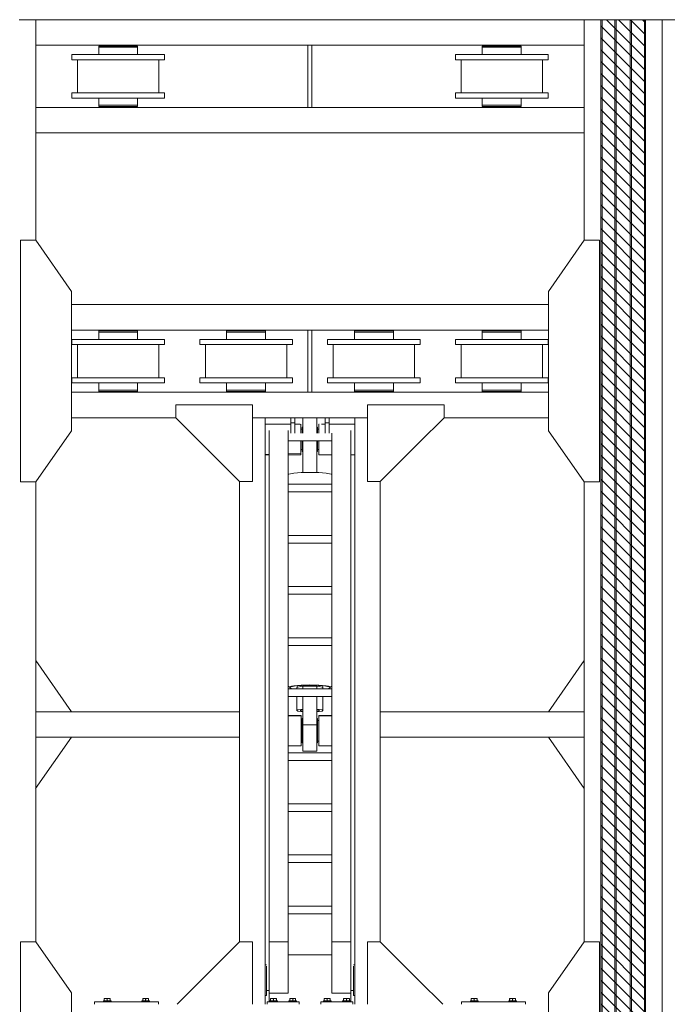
# Model space of a CAD drawing. Header units: millimetres. Extents: x 11264 to 19674, y -752784 to -746844.
# Tile 14 of 56: x 13422 to 13812, y -748129 to -747536. Entities that reach past the tile are written whole.
import ezdxf

# ---------------------------------------------------------------- set-up
doc = ezdxf.new("R2010")
doc.units = ezdxf.units.MM
doc.header["$MEASUREMENT"] = 0
doc.linetypes.add('DGN Style 1', pattern=[238.072395, 0.396127, -237.676268])
doc.linetypes.add('DGN Style 6', pattern=[753.433768, 0.396127, -158.450845, 277.288979, -158.450845, 0.396127, -158.450845])
for name, color, linetype, lineweight in [('Main Cradle', 7, 'Continuous', 0), ('Main Cradle Blocks', 7, 'Continuous', 0), ('Main Cradle Hydraulic Arm Support', 7, 'Continuous', 0)]:
    doc.layers.add(name, color=color, linetype=linetype, lineweight=lineweight)

# ---------------------------------------------------------------- blocks, each defined once
blk = doc.blocks.new('*U96')
at = {"layer": 'Main Cradle', "color": 7, "linetype": 'Continuous', "lineweight": 0}
for p, q in [((-74.9, 1122.6), (-174.9, 1122.6)), ((59.1, 1122.6), (-58.9, 1122.6)), ((175.1, 1122.6), (75.1, 1122.6)), ((-932.6, -28), (-1072.5, 172)), ((932.6, -28), (1072.6, 172)), ((-1072.6, -328), (-932.6, -128)), ((1072.6, -328), (932.6, -128))]:
    blk.add_line(p, q, dxfattribs=at)
at = {"layer": 'Main Cradle Hydraulic Arm Support', "color": 7, "linetype": 'Continuous', "lineweight": 0, "ltscale": 0.154083}
for p, q in [((525.1, 1172.6), (427.5, 1172.6)), ((427.5, -1081), (519.1, -1172.6))]:
    blk.add_line(p, q, dxfattribs=at)
at = {"layer": 'Main Cradle Hydraulic Arm Support', "color": 7, "linetype": 'Continuous', "lineweight": 0}
for p, q in [((-174.9, -1172.6), (-174.9, 1122.6)), ((-74.9, 1102.6), (-74.9, 1122.6)), ((-58.9, 1122.6), (-74.9, 1122.6)), ((-58.9, 1122.6), (-58.9, 1102.6)), ((59.1, 1122.6), (59.1, 1102.6)), ((59.1, 1122.6), (75.1, 1122.6)), ((75.1, 1102.6), (75.1, 1122.6)), ((175.1, -1172.6), (175.1, 1122.6)), ((-74.9, 1097.6), (-174.9, 1097.6)), ((-74.9, 1061.9), (-74.9, 1102.6)), ((-74.9, 1102.6), (-58.9, 1102.6)), ((-58.9, 1102.6), (-58.9, 1061.9)), ((-37.7, 1097.6), (-58.9, 1097.6)), ((-35, 1097.6), (-35.5, 1097.6)), ((-35, 1097.6), (-35, 1093.1)), ((-27.5, 1085), (-30, 1085)), ((30, 1085), (27.5, 1085)), ((35, 1093.1), (35, 1097.6)), ((35, 1097.6), (35.9, 1097.6)), ((45.8, 1097.6), (59.1, 1097.6)), ((75.1, 1102.6), (59.1, 1102.6)), ((59.1, 1102.6), (59.1, 1061.9)), ((75.1, 1061.9), (75.1, 1102.6)), ((75.1, 1097.6), (175.1, 1097.6)), ((-160, -927.7), (-160, 1072.6)), ((-85, -927.7), (-85, 1072.6)), ((-30, 1077.6), (-35, 1077.6)), ((-35, 1077.6), (-30, 1077.6)), ((35, 1077.6), (30, 1077.6)), ((30, 1077.6), (35, 1077.6)), ((30, 1077.6), (35, 1077.6)), ((85.1, 1031.9), (85.1, 1061.9)), ((160.1, -927.7), (160.1, 1072.6)), ((85.1, 1031.9), (-85, 1031.9)), ((85.1, 1031.9), (85.1, -927.7)), ((-160, 979), (-174.9, 978.6)), ((-174.9, 977.6), (-160, 977.6)), ((-160, 982.2), (-160, 982.2)), ((-35, 997.7), (-30, 997.7)), ((-30, 997.7), (-35, 997.7)), ((-30, 997.7), (-35, 997.7)), ((-35, 997.7), (-30, 997.7)), ((-35, 997.6), (-30, 997.6)), ((-27.5, 990.3), (-30, 990.3)), ((30, 990.3), (27.5, 990.3)), ((30, 997.7), (35, 997.7)), ((35, 997.7), (30, 997.7)), ((30, 997.7), (35, 997.7)), ((30, 997.6), (35, 997.6)), ((85.1, 977.6), (37.6, 977.6)), ((160.1, 982.2), (160.1, 982.2)), ((175.1, 977.6), (160.1, 977.6)), ((27.5, 908.6), (-27.5, 908.6)), ((83.2, 901.9), (85.1, 900.7)), ((-274.9, 872.6), (-274.9, -28)), ((85.1, 861.9), (-85, 861.9)), ((275.1, 872.6), (275.1, -28)), ((-85, 831.9), (85.1, 831.9)), ((-85, 661.9), (85.1, 661.9)), ((85.1, 631.9), (-85, 631.9)), ((-85, 461.9), (85.1, 461.9)), ((85.1, 431.9), (-85, 431.9)), ((-85, 261.9), (85.1, 261.9)), ((85.1, 231.9), (-85, 231.9)), ((-85, 61.9), (85.1, 61.9)), ((-51, 66.4), (-51, 61.9)), ((-50, 73.8), (-50, 67)), ((-27.5, 72.6), (-27.5, 61.9)), ((-27.5, 72.6), (27.5, 72.6)), ((27.5, 61.9), (27.5, 72.6)), ((50, 67), (50, 73.8)), ((51, 61.9), (51, 66.4)), ((80, 66.4), (80, 66.4)), ((85.1, 31.9), (-85, 31.9)), ((-51, 31.9), (-51, -23)), ((-27.5, 31.9), (-27.5, -78.9)), ((27.5, -78.9), (27.5, 31.9)), ((51, -23), (51, 31.9)), ((-1072.6, -28), (-274.9, -28)), ((-274.9, -28), (-274.9, -128)), ((427.5, -28), (275.1, -28)), ((275.1, -28), (275.1, -128)), ((1072.6, -28), (427.5, -28)), ((-85, -42.8), (-34.9, -42.9)), ((-34.9, -44.4), (-35, -44.4)), ((-34.9, -42.9), (-34.9, -44.4)), ((-30, -54.7), (-27.5, -54.7)), ((27.5, -54.7), (30, -54.7)), ((30, -62.4), (35, -62.4)), ((35, -42.9), (85.1, -42.9)), ((27.5, -78.9), (-27.5, -78.9)), ((27.5, -109.6), (27.5, -78.9)), ((-1072.6, -128), (-274.9, -128)), ((-274.9, -128), (-274.9, -928.6)), ((-274.9, -128), (-274.9, -128)), ((-30, -142.4), (-34.9, -142.4)), ((-27.5, -150), (-30, -150)), ((30, -150), (27.5, -150)), ((35, -142.4), (30, -142.4)), ((427.5, -128), (275.1, -128)), ((275.1, -128), (275.1, -928.6)), ((275.1, -128), (275.1, -128)), ((1072.6, -128), (427.5, -128)), ((-85, -188.1), (85.1, -188.1)), ((85.1, -218.1), (-85, -218.1)), ((-85, -388.1), (85.1, -388.1)), ((85.1, -418.1), (-85, -418.1)), ((-85, -588.1), (85.1, -588.1)), ((85.1, -618.1), (-85, -618.1)), ((-85, -788.1), (85.1, -788.1)), ((85.1, -818.1), (-85, -818.1)), ((-160, -874.9), (-160, -874.9)), ((160.1, -874.9), (160.1, -874.9)), ((-160, -1128.8), (-160, -927.7)), ((-160, -927.7), (-85, -927.7)), ((-85, -1128.8), (-85, -927.7)), ((85.1, -927.7), (85.1, -1128.8)), ((160.1, -927.7), (85.1, -927.7)), ((160.1, -927.7), (160.1, -1128.8)), ((-85, -978.8), (85.1, -978.8)), ((-174.9, -1018.8), (-170.7, -1018.8)), ((-170.7, -1018.8), (-169.7, -1018.8)), ((-169.7, -1018.8), (-169.6, -1018.8)), ((169.7, -1018.8), (169.8, -1018.8)), ((169.8, -1018.8), (170.8, -1018.8)), ((170.8, -1018.8), (175.1, -1018.8)), ((160.1, -1040.5), (160.1, -1078.8)), ((160.1, -1106.4), (160.1, -1106.4)), ((-170.1, -1138.8), (-174.9, -1138.8)), ((-160, -1118.6), (-169.6, -1118.6)), ((-160, -1118.6), (-169.6, -1118.6)), ((-169.6, -1118.8), (-160, -1118.8)), ((-160, -1128.8), (-85, -1128.8)), ((85.1, -1128.8), (160.1, -1128.8)), ((169.7, -1118.7), (160.1, -1118.7)), ((160.1, -1118.8), (169.7, -1118.8)), ((175.1, -1138.8), (170.2, -1138.8))]:
    blk.add_line(p, q, dxfattribs=at)
at = {"layer": 'Main Cradle Hydraulic Arm Support', "color": 7, "linetype": 'Continuous', "lineweight": 0, "ltscale": 0.154083, "flags": 128}
for points in [[(-524.9, 1172.6), (-224.9, 1172.6), (-224.9, 872.6), (-274.9, 872.6), (-524.9, 1122.6), (-524.9, 1172.6)], [(427.5, 1172.6), (225.1, 1172.6), (225.1, 872.6), (275.1, 872.6), (427.5, 1025.1)], [(427.5, 1025.1), (525.1, 1122.6), (525.1, 1172.6)], [(-224.9, -1172.6), (-224.9, -928.6), (-274.9, -928.6), (-518.9, -1172.6)], [(225.1, -1172.6), (225.1, -928.6), (275.1, -928.6), (427.5, -1081)]]:
    blk.add_lwpolyline(points, dxfattribs=at)
at = {"layer": 'Main Cradle Hydraulic Arm Support', "color": 7, "linetype": 'Continuous', "lineweight": 0, "flags": 128}
for points in [[(-27.5, 1122.6), (-27.5, 1108.5), (-27.5, 1081.9), (-27.5, 1061.9)], [(27.5, 1122.6), (27.5, 1108.5), (27.5, 1081.9), (27.5, 1061.9)], [(-35, 1093.1), (-35, 1080.1), (-35, 1061.9)], [(-30, 1061.9), (-30, 1062.9), (-30, 1076.6), (-30, 1084.4), (-30, 1085), (-30, 1085)], [(30, 1061.9), (30, 1062.9), (30, 1076.6), (30, 1084.4), (30, 1085), (30, 1085)], [(35, 1061.9), (35, 1080.1), (35, 1093.1)], [(75.1, 1097.6), (75.1, 1097.6), (75.1, 1097.6)], [(-35, 1031.9), (-35, 1014.7), (-35, 995.2), (-35, 982.2), (-85, 980.9)], [(-30, 990.3), (-30, 996.8), (-30, 1009.6), (-30, 1026.6), (-30, 1031.9)], [(-27.5, 1031.9), (-27.5, 908.6), (-27.5, 908)], [(27.5, 1031.9), (27.5, 908.6), (27.5, 908)], [(30, 990.3), (30, 996.8), (30, 1009.6), (30, 1026.6), (30, 1031.9)], [(35.6, 977.6), (35, 977.6), (35, 982.2), (35, 995.2), (35, 1014.7), (35, 1031.9)], [(-85, 977.6), (-35, 977.6), (-35, 982.2), (-85, 980.9)], [(83.2, 901.9), (63.7, 905.4), (34.5, 907.8), (0, 908.6), (-34.4, 907.8), (-63.6, 905.4), (-83.1, 901.9), (-85, 900.7)], [(-27.5, 908), (0, 908.6), (27.5, 908)], [(85.1, 69.5), (83.2, 70.6), (63.7, 74.1), (34.5, 76.5), (0, 77.3), (-34.4, 76.5), (-63.6, 74.1), (-83.1, 70.6), (-85, 69.5)], [(-85, 63.4), (-83.1, 62.2), (-81.4, 61.9)], [(80, 66.4), (74, 70.1), (56.6, 73.3), (30.7, 75.4), (0, 76.1), (-30.6, 75.4), (-56.5, 73.3), (-73.9, 70.1), (-80, 66.4), (-80, 66.4)], [(-80, 66.4), (-73.9, 62.7), (-69.6, 61.9)], [(-27.5, 71.5), (-36, 70.8), (-47.1, 68.8), (-51, 66.4), (-51, 66.4)], [(51, 66.4), (47.2, 68.8), (36.1, 70.8), (27.5, 71.5)], [(69.7, 61.9), (74, 62.7), (80, 66.4)], [(81.5, 61.9), (83.2, 62.2), (85.1, 63.4)], [(-274.9, -28.4), (-274.9, -28), (-274.9, -28)], [(-27.5, -17.9), (-36, -18.6), (-47.1, -20.6), (-51, -23), (-47.1, -25.3), (-36, -27.3), (-27.5, -28)], [(-38, -23), (-35.1, -21.2), (-27.5, -19.8)], [(-27.5, -26.1), (-35.1, -24.7), (-38, -23)], [(51, -23), (47.2, -20.6), (36.1, -18.6), (27.5, -17.9)], [(27.5, -19.8), (35.2, -21.2), (38, -23), (35.2, -24.7), (27.5, -26.1)], [(27.5, -28), (36.1, -27.3), (47.2, -25.3), (51, -23)], [(275.1, -28), (275.1, -28), (275.1, -28.4)], [(-85, -43.4), (-34.9, -44.4), (-34.9, -50.4), (-34.9, -54.7), (-34.9, -72.3), (-34.9, -94.4), (-34.9, -117.8), (-34.9, -138.8), (-34.9, -154.3), (-34.9, -161.8), (-85, -161.9)], [(-30, -150), (-30, -144.3), (-30, -132.1), (-30, -115.4), (-30, -96.8), (-30, -78.9), (-30, -64.7), (-30, -56.2), (-30, -54.7)], [(30, -150), (30, -144.3), (30, -132.1), (30, -115.4), (30, -96.8), (30, -78.9), (30, -64.7), (30, -56.2), (30, -54.7)], [(35.1, -44.4), (35, -44.4), (35, -42.9)], [(85.1, -161.8), (35, -161.8), (35, -154.3), (35, -138.8), (35, -117.8), (35, -94.4), (35, -72.3), (35, -54.7), (35, -44.4), (85.1, -43.4)], [(27.5, -109.6), (27.5, -139.2), (27.5, -163.3), (27.5, -178.4), (27.5, -182.2), (-27.5, -182.2), (-27.5, -178.4), (-27.5, -163.3), (-27.5, -139.2), (-27.5, -109.6), (-27.5, -78.9)], [(-169.6, -1023.3), (-169.6, -1036.3), (-169.6, -1055.8), (-169.6, -1078.8), (-169.6, -1101.7), (-169.6, -1121.2), (-169.6, -1134.2), (-169.6, -1138.8), (-169.7, -1138.8)], [(169.8, -1138.8), (169.7, -1138.8), (169.7, -1134.2), (169.7, -1121.2), (169.7, -1101.7), (169.7, -1078.8), (169.7, -1055.8), (169.7, -1036.3), (169.7, -1023.3)], [(-160, -1162.6), (-160, -1149.5), (-160, -1128.8)], [(160.1, -1128.8), (160.1, -1149.5), (160.1, -1162.6)]]:
    blk.add_lwpolyline(points, dxfattribs=at)
blk = doc.blocks.new('*U58')
at = {"linetype": 'DGN Style 6', "lineweight": 0}
h = blk.add_hatch(dxfattribs=at)
h.set_pattern_fill('HATCH', color=5, style=0, pattern_type=2)
h.set_pattern_definition([(135, (-1719.298, 1050.6825), (3.595457, 3.595457), [])])
h.paths.add_polyline_path([(-1696.95, 1021.15), (-1696.95, 2278.47), (-1669.99, 2278.47), (-1669.99, 1021.15)])
at = {"color": 5, "linetype": 'Continuous', "lineweight": 0, "flags": 128}
blk.add_lwpolyline([(-1696.95, 1021.15), (-1696.95, 2278.47), (-1669.99, 2278.47), (-1669.99, 1021.15), (-1696.95, 1021.15)], close=True, dxfattribs=at)
at = {"layer": 'Main Cradle', "color": 7, "linetype": 'Continuous', "lineweight": 0}
for p, q in [((-2037.49, 2278.47), (-2047.49, 2278.47)), ((-2037.49, 2278.47), (-1706.95, 2278.47)), ((-2037.49, 2278.47), (-2037.49, 2145.46)), ((-1706.95, 2278.47), (-1706.95, 2145.46)), ((-1706.95, 2278.47), (-1696.95, 2278.47)), ((-1696.95, 2278.47), (-1696.95, 1021.15)), ((-1696.24, 2278.47), (-1696.95, 2278.47)), ((-1696.24, 2278.47), (-1696.24, 1021.15)), ((-1696.24, 2278.47), (-1688.48, 2278.47)), ((-1688.48, 2278.47), (-1688.48, 1021.15)), ((-1687.71, 2278.47), (-1688.48, 2278.47)), ((-1687.71, 2278.47), (-1687.71, 1021.15)), ((-1687.71, 2278.47), (-1679.23, 2278.47)), ((-1679.23, 2278.47), (-1679.23, 1021.15)), ((-1678.46, 2278.47), (-1679.23, 2278.47)), ((-1678.46, 2278.47), (-1678.46, 1021.15)), ((-1678.46, 2278.47), (-1670.7, 2278.47)), ((-1670.7, 2278.47), (-1670.7, 1021.15)), ((-1669.99, 2278.47), (-1670.7, 2278.47)), ((-1669.99, 2278.47), (-1669.99, 1021.15)), ((-1669.99, 2278.47), (-1659.99, 2278.47)), ((-1644.58, 2278.47), (-1659.99, 2278.47)), ((-1659.99, 2278.47), (-1659.99, 1021.15)), ((-2037.49, 2263.06), (-1873.45, 2263.06)), ((-1999.52, 2262.6), (-1976.04, 2262.6)), ((-1999.52, 2262.6), (-1993.95, 2262.6)), ((-1999.52, 2262.6), (-1999.52, 2261.83)), ((-1999.52, 2261.83), (-1976.04, 2261.83)), ((-1999.52, 2261.83), (-1976.04, 2261.83)), ((-1999.52, 2261.83), (-1999.52, 2261.83)), ((-1999.52, 2261.83), (-1999.52, 2257.44)), ((-1993.95, 2263.06), (-1993.95, 2262.6)), ((-1981.62, 2262.6), (-1993.95, 2262.6)), ((-1981.62, 2262.6), (-1981.62, 2263.06)), ((-1981.62, 2262.6), (-1976.04, 2262.6)), ((-1981.62, 2262.6), (-1981.62, 2262.6)), ((-1981.62, 2261.83), (-1981.62, 2261.83)), ((-1976.04, 2261.83), (-1976.04, 2262.6)), ((-1976.04, 2257.44), (-1976.04, 2261.83)), ((-1870.99, 2263.06), (-1706.95, 2263.06)), ((-1768.4, 2262.6), (-1744.92, 2262.6)), ((-1768.4, 2262.6), (-1762.82, 2262.6)), ((-1768.4, 2262.6), (-1768.4, 2261.83)), ((-1768.4, 2261.83), (-1744.92, 2261.83)), ((-1768.4, 2261.83), (-1744.92, 2261.83)), ((-1768.4, 2261.83), (-1768.4, 2261.83)), ((-1768.4, 2261.83), (-1768.4, 2257.44)), ((-1762.82, 2263.06), (-1762.82, 2262.6)), ((-1750.49, 2262.6), (-1762.82, 2262.6)), ((-1750.49, 2262.6), (-1750.49, 2263.06)), ((-1750.49, 2262.6), (-1744.92, 2262.6)), ((-1750.49, 2262.6), (-1750.49, 2262.6)), ((-1750.49, 2261.83), (-1750.49, 2261.83)), ((-1744.92, 2261.83), (-1744.92, 2262.6)), ((-1744.92, 2257.44), (-1744.92, 2261.83)), ((-2015.7, 2257.44), (-1999.52, 2257.44)), ((-2015.7, 2257.44), (-2015.7, 2254.36)), ((-2015.7, 2257.44), (-1959.86, 2257.44)), ((-1976.04, 2257.44), (-1999.52, 2257.44)), ((-1976.04, 2257.44), (-1959.86, 2257.44)), ((-1976.04, 2257.44), (-1976.04, 2257.44)), ((-1959.86, 2254.36), (-1959.86, 2257.44)), ((-1784.58, 2257.44), (-1768.4, 2257.44)), ((-1784.58, 2257.44), (-1784.58, 2254.36)), ((-1784.58, 2257.44), (-1728.74, 2257.44)), ((-1744.92, 2257.44), (-1768.4, 2257.44)), ((-1744.92, 2257.44), (-1728.74, 2257.44)), ((-1744.92, 2257.44), (-1744.92, 2257.44)), ((-1728.74, 2254.36), (-1728.74, 2257.44)), ((-2015.7, 2254.36), (-1959.86, 2254.36)), ((-2012.28, 2254.36), (-1999.52, 2254.36)), ((-2012.28, 2254.36), (-2012.28, 2234.33)), ((-2012.28, 2254.36), (-1963.28, 2254.36)), ((-1999.52, 2254.36), (-2007.66, 2254.36)), ((-1967.91, 2254.36), (-2007.66, 2254.36)), ((-1976.04, 2254.36), (-1963.28, 2254.36)), ((-1967.91, 2254.36), (-1976.04, 2254.36)), ((-1976.04, 2254.36), (-1976.04, 2254.36)), ((-1963.28, 2234.33), (-1963.28, 2254.36)), ((-1784.58, 2254.36), (-1728.74, 2254.36)), ((-1781.16, 2254.36), (-1768.4, 2254.36)), ((-1781.16, 2254.36), (-1781.16, 2234.33)), ((-1781.16, 2254.36), (-1732.16, 2254.36)), ((-1768.4, 2254.36), (-1776.53, 2254.36)), ((-1736.78, 2254.36), (-1776.53, 2254.36)), ((-1744.92, 2254.36), (-1732.16, 2254.36)), ((-1736.78, 2254.36), (-1744.92, 2254.36)), ((-1744.92, 2254.36), (-1744.92, 2254.36)), ((-1732.16, 2234.33), (-1732.16, 2254.36)), ((-2015.7, 2234.33), (-2012.28, 2234.33)), ((-2015.7, 2234.33), (-2015.7, 2231.24)), ((-2015.7, 2234.33), (-1959.86, 2234.33)), ((-1999.52, 2234.33), (-2007.66, 2234.33)), ((-1967.91, 2234.33), (-1976.04, 2234.33)), ((-1963.28, 2234.33), (-1959.86, 2234.33)), ((-1959.86, 2231.24), (-1959.86, 2234.33)), ((-1784.58, 2234.33), (-1781.16, 2234.33)), ((-1784.58, 2234.33), (-1784.58, 2231.24)), ((-1784.58, 2234.33), (-1728.74, 2234.33)), ((-1768.4, 2234.33), (-1776.53, 2234.33)), ((-1736.78, 2234.33), (-1744.92, 2234.33)), ((-1732.16, 2234.33), (-1728.74, 2234.33)), ((-1728.74, 2231.24), (-1728.74, 2234.33)), ((-2015.7, 2231.24), (-1959.86, 2231.24)), ((-1999.52, 2231.24), (-1999.52, 2226.85)), ((-1999.52, 2226.85), (-1976.04, 2226.85)), ((-1999.52, 2226.85), (-1999.52, 2226.08)), ((-1999.52, 2226.85), (-1976.04, 2226.85)), ((-1999.52, 2226.08), (-1976.04, 2226.08)), ((-1993.95, 2226.08), (-1993.95, 2225.62)), ((-1981.62, 2226.08), (-1981.62, 2226.08)), ((-1981.62, 2225.62), (-1981.62, 2226.08)), ((-1976.04, 2231.24), (-1976.04, 2231.24)), ((-1976.04, 2226.85), (-1976.04, 2231.24)), ((-1976.04, 2226.85), (-1976.04, 2226.85)), ((-1976.04, 2226.08), (-1976.04, 2226.85)), ((-1784.58, 2231.24), (-1728.74, 2231.24)), ((-1768.4, 2231.24), (-1768.4, 2226.85)), ((-1768.4, 2226.85), (-1744.92, 2226.85)), ((-1768.4, 2226.85), (-1768.4, 2226.08)), ((-1768.4, 2226.85), (-1744.92, 2226.85)), ((-1768.4, 2226.08), (-1744.92, 2226.08)), ((-1762.82, 2226.08), (-1762.82, 2225.62)), ((-1750.49, 2226.08), (-1750.49, 2226.08)), ((-1750.49, 2225.62), (-1750.49, 2226.08)), ((-1744.92, 2231.24), (-1744.92, 2231.24)), ((-1744.92, 2226.85), (-1744.92, 2231.24)), ((-1744.92, 2226.85), (-1744.92, 2226.85)), ((-1744.92, 2226.08), (-1744.92, 2226.85)), ((-2037.49, 2225.62), (-1873.45, 2225.62)), ((-1870.99, 2225.62), (-1706.95, 2225.62)), ((-2037.49, 2210.21), (-1706.95, 2210.21)), ((-2015.92, 2106.79), (-1728.52, 2106.79)), ((-2015.92, 2091.38), (-1873.45, 2091.38)), ((-1999.52, 2090.91), (-1976.04, 2090.91)), ((-1999.52, 2090.91), (-1993.95, 2090.91)), ((-1999.52, 2090.91), (-1999.52, 2090.14)), ((-1999.52, 2090.14), (-1976.04, 2090.14)), ((-1999.52, 2090.14), (-1976.04, 2090.14)), ((-1999.52, 2090.14), (-1999.52, 2090.14)), ((-1999.52, 2090.14), (-1999.52, 2085.75)), ((-1993.95, 2091.38), (-1993.95, 2090.91)), ((-1981.62, 2090.91), (-1993.95, 2090.91)), ((-1981.62, 2090.91), (-1981.62, 2091.38)), ((-1981.62, 2090.91), (-1976.04, 2090.91)), ((-1981.62, 2090.91), (-1981.62, 2090.91)), ((-1981.62, 2090.14), (-1981.62, 2090.14)), ((-1976.04, 2090.14), (-1976.04, 2090.91)), ((-1976.04, 2085.75), (-1976.04, 2090.14)), ((-1922.48, 2090.91), (-1899, 2090.91)), ((-1922.48, 2090.91), (-1916.9, 2090.91)), ((-1922.48, 2090.91), (-1922.48, 2090.14)), ((-1922.48, 2090.14), (-1899, 2090.14)), ((-1922.48, 2090.14), (-1899, 2090.14)), ((-1922.48, 2090.14), (-1922.48, 2090.14)), ((-1922.48, 2090.14), (-1922.48, 2085.75)), ((-1916.9, 2091.38), (-1916.9, 2090.91)), ((-1904.58, 2090.91), (-1916.9, 2090.91)), ((-1904.58, 2090.91), (-1904.58, 2091.38)), ((-1904.58, 2090.91), (-1899, 2090.91)), ((-1904.58, 2090.91), (-1904.58, 2090.91)), ((-1904.58, 2090.14), (-1904.58, 2090.14)), ((-1899, 2090.14), (-1899, 2090.91)), ((-1899, 2085.75), (-1899, 2090.14)), ((-1870.99, 2091.38), (-1728.52, 2091.38)), ((-1845.44, 2090.91), (-1821.96, 2090.91)), ((-1845.44, 2090.91), (-1839.86, 2090.91)), ((-1845.44, 2090.91), (-1845.44, 2090.14)), ((-1845.44, 2090.14), (-1821.96, 2090.14)), ((-1845.44, 2090.14), (-1821.96, 2090.14)), ((-1845.44, 2090.14), (-1845.44, 2090.14)), ((-1845.44, 2090.14), (-1845.44, 2085.75)), ((-1839.86, 2091.38), (-1839.86, 2090.91)), ((-1827.54, 2090.91), (-1839.86, 2090.91)), ((-1827.54, 2090.91), (-1827.54, 2091.38)), ((-1827.54, 2090.91), (-1821.96, 2090.91)), ((-1827.54, 2090.91), (-1827.54, 2090.91)), ((-1827.54, 2090.14), (-1827.54, 2090.14)), ((-1821.96, 2090.14), (-1821.96, 2090.91)), ((-1821.96, 2085.75), (-1821.96, 2090.14)), ((-1768.4, 2090.91), (-1744.92, 2090.91)), ((-1768.4, 2090.91), (-1762.82, 2090.91)), ((-1768.4, 2090.91), (-1768.4, 2090.14)), ((-1768.4, 2090.14), (-1744.92, 2090.14)), ((-1768.4, 2090.14), (-1744.92, 2090.14)), ((-1768.4, 2090.14), (-1768.4, 2090.14)), ((-1768.4, 2090.14), (-1768.4, 2085.75)), ((-1762.82, 2091.38), (-1762.82, 2090.91)), ((-1750.49, 2090.91), (-1762.82, 2090.91)), ((-1750.49, 2090.91), (-1750.49, 2091.38)), ((-1750.49, 2090.91), (-1744.92, 2090.91)), ((-1750.49, 2090.91), (-1750.49, 2090.91)), ((-1750.49, 2090.14), (-1750.49, 2090.14)), ((-1744.92, 2090.14), (-1744.92, 2090.91)), ((-1744.92, 2085.75), (-1744.92, 2090.14)), ((-2015.7, 2085.75), (-1999.52, 2085.75)), ((-2015.7, 2085.75), (-2015.7, 2082.67)), ((-2015.7, 2085.75), (-1959.86, 2085.75)), ((-1976.04, 2085.75), (-1999.52, 2085.75)), ((-1976.04, 2085.75), (-1959.86, 2085.75)), ((-1976.04, 2085.75), (-1976.04, 2085.75)), ((-1959.86, 2082.67), (-1959.86, 2085.75)), ((-1938.66, 2085.75), (-1922.48, 2085.75)), ((-1938.66, 2085.75), (-1938.66, 2082.67)), ((-1938.66, 2085.75), (-1882.82, 2085.75)), ((-1899, 2085.75), (-1922.48, 2085.75)), ((-1899, 2085.75), (-1882.82, 2085.75)), ((-1899, 2085.75), (-1899, 2085.75)), ((-1882.82, 2082.67), (-1882.82, 2085.75)), ((-1861.62, 2085.75), (-1845.44, 2085.75)), ((-1861.62, 2085.75), (-1861.62, 2082.67)), ((-1861.62, 2085.75), (-1805.78, 2085.75)), ((-1821.96, 2085.75), (-1845.44, 2085.75)), ((-1821.96, 2085.75), (-1805.78, 2085.75)), ((-1821.96, 2085.75), (-1821.96, 2085.75)), ((-1805.78, 2082.67), (-1805.78, 2085.75)), ((-1784.58, 2085.75), (-1768.4, 2085.75)), ((-1784.58, 2085.75), (-1784.58, 2082.67)), ((-1784.58, 2085.75), (-1728.74, 2085.75)), ((-1744.92, 2085.75), (-1768.4, 2085.75)), ((-1744.92, 2085.75), (-1728.74, 2085.75)), ((-1744.92, 2085.75), (-1744.92, 2085.75)), ((-1728.74, 2082.67), (-1728.74, 2085.75)), ((-2015.7, 2082.67), (-1959.86, 2082.67)), ((-2012.28, 2082.67), (-1999.52, 2082.67)), ((-2012.28, 2082.67), (-2012.28, 2062.64)), ((-2012.28, 2082.67), (-1963.28, 2082.67)), ((-1999.52, 2082.67), (-2007.66, 2082.67)), ((-1967.91, 2082.67), (-2007.66, 2082.67)), ((-1976.04, 2082.67), (-1963.28, 2082.67)), ((-1967.91, 2082.67), (-1976.04, 2082.67)), ((-1976.04, 2082.67), (-1976.04, 2082.67)), ((-1963.28, 2062.64), (-1963.28, 2082.67)), ((-1938.66, 2082.67), (-1882.82, 2082.67)), ((-1935.24, 2082.67), (-1922.48, 2082.67)), ((-1935.24, 2082.67), (-1935.24, 2062.64)), ((-1935.24, 2082.67), (-1886.24, 2082.67)), ((-1922.48, 2082.67), (-1930.62, 2082.67)), ((-1890.86, 2082.67), (-1930.62, 2082.67)), ((-1899, 2082.67), (-1886.24, 2082.67)), ((-1890.86, 2082.67), (-1899, 2082.67)), ((-1899, 2082.67), (-1899, 2082.67)), ((-1886.24, 2062.64), (-1886.24, 2082.67)), ((-1861.62, 2082.67), (-1805.78, 2082.67)), ((-1858.2, 2082.67), (-1845.44, 2082.67)), ((-1858.2, 2082.67), (-1858.2, 2062.64)), ((-1858.2, 2082.67), (-1809.2, 2082.67)), ((-1845.44, 2082.67), (-1853.58, 2082.67)), ((-1813.82, 2082.67), (-1853.58, 2082.67)), ((-1821.96, 2082.67), (-1809.2, 2082.67)), ((-1813.82, 2082.67), (-1821.96, 2082.67)), ((-1821.96, 2082.67), (-1821.96, 2082.67)), ((-1809.2, 2062.64), (-1809.2, 2082.67)), ((-1784.58, 2082.67), (-1728.74, 2082.67)), ((-1781.16, 2082.67), (-1768.4, 2082.67)), ((-1781.16, 2082.67), (-1781.16, 2062.64)), ((-1781.16, 2082.67), (-1732.16, 2082.67)), ((-1768.4, 2082.67), (-1776.53, 2082.67)), ((-1736.78, 2082.67), (-1776.53, 2082.67)), ((-1744.92, 2082.67), (-1732.16, 2082.67)), ((-1736.78, 2082.67), (-1744.92, 2082.67)), ((-1744.92, 2082.67), (-1744.92, 2082.67)), ((-1732.16, 2062.64), (-1732.16, 2082.67)), ((-2015.7, 2062.64), (-2012.28, 2062.64)), ((-2015.7, 2062.64), (-2015.7, 2059.56)), ((-2015.7, 2062.64), (-1959.86, 2062.64)), ((-1999.52, 2062.64), (-2007.66, 2062.64)), ((-1967.91, 2062.64), (-1976.04, 2062.64)), ((-1963.28, 2062.64), (-1959.86, 2062.64)), ((-1959.86, 2059.56), (-1959.86, 2062.64)), ((-1938.66, 2062.64), (-1935.24, 2062.64)), ((-1938.66, 2062.64), (-1938.66, 2059.56)), ((-1938.66, 2062.64), (-1882.82, 2062.64)), ((-1922.48, 2062.64), (-1930.62, 2062.64)), ((-1890.86, 2062.64), (-1899, 2062.64)), ((-1886.24, 2062.64), (-1882.82, 2062.64)), ((-1882.82, 2059.56), (-1882.82, 2062.64)), ((-1861.62, 2062.64), (-1858.2, 2062.64)), ((-1861.62, 2062.64), (-1861.62, 2059.56)), ((-1861.62, 2062.64), (-1805.78, 2062.64)), ((-1845.44, 2062.64), (-1853.58, 2062.64)), ((-1813.82, 2062.64), (-1821.96, 2062.64)), ((-1809.2, 2062.64), (-1805.78, 2062.64)), ((-1805.78, 2059.56), (-1805.78, 2062.64)), ((-1784.58, 2062.64), (-1781.16, 2062.64)), ((-1784.58, 2062.64), (-1784.58, 2059.56)), ((-1784.58, 2062.64), (-1728.74, 2062.64)), ((-1768.4, 2062.64), (-1776.53, 2062.64)), ((-1736.78, 2062.64), (-1744.92, 2062.64)), ((-1732.16, 2062.64), (-1728.74, 2062.64)), ((-1728.74, 2059.56), (-1728.74, 2062.64)), ((-2015.92, 2053.93), (-1873.45, 2053.93)), ((-2015.7, 2059.56), (-1959.86, 2059.56)), ((-1999.52, 2059.56), (-1999.52, 2055.17)), ((-1999.52, 2055.17), (-1976.04, 2055.17)), ((-1999.52, 2055.17), (-1999.52, 2054.4)), ((-1999.52, 2055.17), (-1976.04, 2055.17)), ((-1999.52, 2054.4), (-1976.04, 2054.4)), ((-1993.95, 2054.4), (-1993.95, 2053.93)), ((-1981.62, 2054.4), (-1981.62, 2054.4)), ((-1981.62, 2053.93), (-1981.62, 2054.4)), ((-1976.04, 2059.56), (-1976.04, 2059.56)), ((-1976.04, 2055.17), (-1976.04, 2059.56)), ((-1976.04, 2055.17), (-1976.04, 2055.17)), ((-1976.04, 2054.4), (-1976.04, 2055.17)), ((-1938.66, 2059.56), (-1882.82, 2059.56)), ((-1922.48, 2059.56), (-1922.48, 2055.17)), ((-1922.48, 2055.17), (-1899, 2055.17)), ((-1922.48, 2055.17), (-1922.48, 2054.4)), ((-1922.48, 2055.17), (-1899, 2055.17)), ((-1922.48, 2054.4), (-1899, 2054.4)), ((-1916.9, 2054.4), (-1916.9, 2053.93)), ((-1904.58, 2054.4), (-1904.58, 2054.4)), ((-1904.58, 2053.93), (-1904.58, 2054.4)), ((-1899, 2059.56), (-1899, 2059.56)), ((-1899, 2055.17), (-1899, 2059.56)), ((-1899, 2055.17), (-1899, 2055.17)), ((-1899, 2054.4), (-1899, 2055.17)), ((-1870.99, 2053.93), (-1728.52, 2053.93)), ((-1861.62, 2059.56), (-1805.78, 2059.56)), ((-1845.44, 2059.56), (-1845.44, 2055.17)), ((-1845.44, 2055.17), (-1821.96, 2055.17)), ((-1845.44, 2055.17), (-1845.44, 2054.4)), ((-1845.44, 2055.17), (-1821.96, 2055.17)), ((-1845.44, 2054.4), (-1821.96, 2054.4)), ((-1839.86, 2054.4), (-1839.86, 2053.93)), ((-1827.54, 2054.4), (-1827.54, 2054.4)), ((-1827.54, 2053.93), (-1827.54, 2054.4)), ((-1821.96, 2059.56), (-1821.96, 2059.56)), ((-1821.96, 2055.17), (-1821.96, 2059.56)), ((-1821.96, 2055.17), (-1821.96, 2055.17)), ((-1821.96, 2054.4), (-1821.96, 2055.17)), ((-1784.58, 2059.56), (-1728.74, 2059.56)), ((-1768.4, 2059.56), (-1768.4, 2055.17)), ((-1768.4, 2055.17), (-1744.92, 2055.17)), ((-1768.4, 2055.17), (-1768.4, 2054.4)), ((-1768.4, 2055.17), (-1744.92, 2055.17)), ((-1768.4, 2054.4), (-1744.92, 2054.4)), ((-1762.82, 2054.4), (-1762.82, 2053.93)), ((-1750.49, 2054.4), (-1750.49, 2054.4)), ((-1750.49, 2053.93), (-1750.49, 2054.4)), ((-1744.92, 2059.56), (-1744.92, 2059.56)), ((-1744.92, 2055.17), (-1744.92, 2059.56)), ((-1744.92, 2055.17), (-1744.92, 2055.17)), ((-1744.92, 2054.4), (-1744.92, 2055.17)), ((-2015.92, 2038.53), (-1953.11, 2038.53)), ((-1899.18, 2038.53), (-1883.77, 2038.53)), ((-1881.31, 2038.53), (-1863.13, 2038.53)), ((-1860.66, 2038.53), (-1845.25, 2038.53)), ((-1791.32, 2038.53), (-1728.52, 2038.53)), ((-2037.49, 1999.85), (-2037.49, 1815.01)), ((-1706.95, 1999.85), (-1706.95, 1815.01)), ((-2037.49, 1815.01), (-2037.49, 1722.62)), ((-1706.95, 1815.01), (-1706.95, 1722.62))]:
    blk.add_line(p, q, dxfattribs=at)
at = {"layer": 'Main Cradle', "color": 7, "linetype": 'Continuous', "lineweight": 0, "ltscale": 0.154083, "flags": 128}
for points in [[(-1873.45, 2263.06), (-1870.99, 2263.06), (-1870.99, 2225.62), (-1873.45, 2225.62), (-1873.45, 2263.06)], [(-1873.45, 2091.38), (-1870.99, 2091.38), (-1870.99, 2053.93), (-1873.45, 2053.93), (-1873.45, 2091.38)]]:
    blk.add_lwpolyline(points, dxfattribs=at)
at = {"layer": 'Main Cradle', "color": 7, "linetype": 'Continuous', "lineweight": 0, "flags": 128}
for points in [[(-2037.49, 1999.85), (-2015.92, 2030.67), (-2015.92, 2114.64), (-2037.49, 2145.46), (-2046.73, 2145.46), (-2046.73, 1999.85), (-2037.49, 1999.85)], [(-1706.95, 1999.85), (-1728.52, 2030.67), (-1728.52, 2114.64), (-1706.95, 2145.46), (-1697.71, 2145.46), (-1697.71, 1999.85), (-1706.95, 1999.85)], [(-2037.49, 1577.01), (-2015.92, 1607.82), (-2015.92, 1691.8), (-2037.49, 1722.62), (-2046.73, 1722.62), (-2046.73, 1577.01), (-2037.49, 1577.01)], [(-1706.95, 1577.01), (-1728.52, 1607.82), (-1728.52, 1691.8), (-1706.95, 1722.62), (-1697.71, 1722.62), (-1697.71, 1577.01), (-1706.95, 1577.01)]]:
    blk.add_lwpolyline(points, dxfattribs=at)
at = {"layer": 'Main Cradle Blocks', "color": 7, "linetype": 'Continuous', "lineweight": 0}
for p, q in [((-1963.51, 1686.41), (-2002.04, 1686.41)), ((-2002.04, 1684.87), (-2002.04, 1686.41)), ((-1996.64, 1686.87), (-1996.64, 1686.41)), ((-1996.64, 1686.87), (-1992.02, 1686.87)), ((-1996.64, 1686.41), (-1992.02, 1686.41)), ((-1996.12, 1688.41), (-1995.22, 1688.41)), ((-1996.12, 1686.87), (-1996.12, 1688.13)), ((-1995.22, 1688.41), (-1993.44, 1688.41)), ((-1994.33, 1686.87), (-1994.33, 1688.13)), ((-1993.44, 1688.41), (-1992.55, 1688.41)), ((-1992.55, 1686.87), (-1992.55, 1688.13)), ((-1992.02, 1686.41), (-1992.02, 1686.87)), ((-1973.53, 1686.87), (-1973.53, 1686.41)), ((-1968.91, 1686.87), (-1973.53, 1686.87)), ((-1968.91, 1686.41), (-1973.53, 1686.41)), ((-1972.11, 1688.41), (-1973, 1688.41)), ((-1973, 1686.87), (-1973, 1688.13)), ((-1970.33, 1688.41), (-1972.11, 1688.41)), ((-1971.22, 1686.87), (-1971.22, 1688.13)), ((-1969.43, 1688.41), (-1970.33, 1688.41)), ((-1969.43, 1686.87), (-1969.43, 1688.13)), ((-1968.91, 1686.41), (-1968.91, 1686.87)), ((-1963.51, 1684.87), (-1963.51, 1686.41)), ((-1898.03, 1684.87), (-1898.03, 1686.41)), ((-1878.77, 1686.41), (-1898.03, 1686.41)), ((-1896.49, 1686.87), (-1896.49, 1686.41)), ((-1896.49, 1686.87), (-1891.87, 1686.87)), ((-1896.49, 1686.41), (-1891.87, 1686.41)), ((-1895.96, 1688.41), (-1895.07, 1688.41)), ((-1895.96, 1686.87), (-1895.96, 1688.13)), ((-1895.07, 1688.41), (-1893.28, 1688.41)), ((-1894.18, 1686.87), (-1894.18, 1688.13)), ((-1893.28, 1688.41), (-1892.39, 1688.41)), ((-1892.39, 1686.87), (-1892.39, 1688.13)), ((-1891.87, 1686.41), (-1891.87, 1686.87)), ((-1884.93, 1686.87), (-1884.93, 1686.41)), ((-1880.31, 1686.87), (-1884.93, 1686.87)), ((-1880.31, 1686.41), (-1884.93, 1686.41)), ((-1883.51, 1688.41), (-1884.41, 1688.41)), ((-1884.41, 1686.87), (-1884.41, 1688.13)), ((-1881.73, 1688.41), (-1883.51, 1688.41)), ((-1882.62, 1686.87), (-1882.62, 1688.13)), ((-1880.84, 1688.41), (-1881.73, 1688.41)), ((-1880.84, 1686.87), (-1880.84, 1688.13)), ((-1880.31, 1686.41), (-1880.31, 1686.87)), ((-1878.77, 1684.87), (-1878.77, 1686.41)), ((-1865.67, 1684.87), (-1865.67, 1686.41)), ((-1865.67, 1686.41), (-1846.41, 1686.41)), ((-1864.13, 1686.87), (-1864.13, 1686.41)), ((-1864.13, 1686.87), (-1859.51, 1686.87)), ((-1864.13, 1686.41), (-1859.51, 1686.41)), ((-1863.6, 1688.41), (-1862.71, 1688.41)), ((-1863.6, 1686.87), (-1863.6, 1688.13)), ((-1862.71, 1688.41), (-1860.93, 1688.41)), ((-1861.82, 1686.87), (-1861.82, 1688.13)), ((-1860.93, 1688.41), (-1860.03, 1688.41)), ((-1860.03, 1686.87), (-1860.03, 1688.13)), ((-1859.51, 1686.41), (-1859.51, 1686.87)), ((-1852.57, 1686.87), (-1852.57, 1686.41)), ((-1847.95, 1686.87), (-1852.57, 1686.87)), ((-1847.95, 1686.41), (-1852.57, 1686.41)), ((-1851.16, 1688.41), (-1852.05, 1688.41)), ((-1852.05, 1686.87), (-1852.05, 1688.13)), ((-1849.37, 1688.41), (-1851.16, 1688.41)), ((-1850.26, 1686.87), (-1850.26, 1688.13)), ((-1848.48, 1688.41), (-1849.37, 1688.41)), ((-1848.48, 1686.87), (-1848.48, 1688.13)), ((-1847.95, 1686.41), (-1847.95, 1686.87)), ((-1846.41, 1684.87), (-1846.41, 1686.41)), ((-1780.93, 1684.87), (-1780.93, 1686.41)), ((-1780.93, 1686.41), (-1742.41, 1686.41)), ((-1775.53, 1686.87), (-1775.53, 1686.41)), ((-1775.53, 1686.87), (-1770.91, 1686.87)), ((-1775.53, 1686.41), (-1770.91, 1686.41)), ((-1775.01, 1688.41), (-1774.11, 1688.41)), ((-1775.01, 1686.87), (-1775.01, 1688.13)), ((-1774.11, 1688.41), (-1772.33, 1688.41)), ((-1773.22, 1686.87), (-1773.22, 1688.13)), ((-1772.33, 1688.41), (-1771.44, 1688.41)), ((-1771.44, 1686.87), (-1771.44, 1688.13)), ((-1770.91, 1686.41), (-1770.91, 1686.87)), ((-1752.42, 1686.87), (-1752.42, 1686.41)), ((-1747.8, 1686.87), (-1752.42, 1686.87)), ((-1747.8, 1686.41), (-1752.42, 1686.41)), ((-1751, 1688.41), (-1751.89, 1688.41)), ((-1751.89, 1686.87), (-1751.89, 1688.13)), ((-1749.22, 1688.41), (-1751, 1688.41)), ((-1750.11, 1686.87), (-1750.11, 1688.13)), ((-1748.32, 1688.41), (-1749.22, 1688.41)), ((-1748.32, 1686.87), (-1748.32, 1688.13)), ((-1747.8, 1686.41), (-1747.8, 1686.87)), ((-1742.41, 1684.87), (-1742.41, 1686.41))]:
    blk.add_line(p, q, dxfattribs=at)
for points in [[(-1996.12, 1688.13), (-1995.84, 1688.29), (-1995.54, 1688.41), (-1995.22, 1688.41)], [(-1994.33, 1688.13), (-1994.05, 1688.29), (-1993.75, 1688.41), (-1993.44, 1688.41)], [(-1971.22, 1688.13), (-1971.49, 1688.29), (-1971.8, 1688.41), (-1972.11, 1688.41)], [(-1969.43, 1688.13), (-1969.71, 1688.29), (-1970.01, 1688.41), (-1970.33, 1688.41)], [(-1895.96, 1688.13), (-1895.69, 1688.29), (-1895.38, 1688.41), (-1895.07, 1688.41)], [(-1894.18, 1688.13), (-1893.9, 1688.29), (-1893.6, 1688.41), (-1893.28, 1688.41)], [(-1882.62, 1688.13), (-1882.9, 1688.29), (-1883.2, 1688.41), (-1883.51, 1688.41)], [(-1880.84, 1688.13), (-1881.11, 1688.29), (-1881.42, 1688.41), (-1881.73, 1688.41)], [(-1863.6, 1688.13), (-1863.33, 1688.29), (-1863.02, 1688.41), (-1862.71, 1688.41)], [(-1861.82, 1688.13), (-1861.54, 1688.29), (-1861.24, 1688.41), (-1860.93, 1688.41)], [(-1850.26, 1688.13), (-1850.54, 1688.29), (-1850.84, 1688.41), (-1851.16, 1688.41)], [(-1848.48, 1688.13), (-1848.75, 1688.29), (-1849.06, 1688.41), (-1849.37, 1688.41)], [(-1775.01, 1688.13), (-1774.73, 1688.29), (-1774.43, 1688.41), (-1774.11, 1688.41)], [(-1773.22, 1688.13), (-1772.95, 1688.29), (-1772.64, 1688.41), (-1772.33, 1688.41)], [(-1750.11, 1688.13), (-1750.39, 1688.29), (-1750.69, 1688.41), (-1751, 1688.41)], [(-1748.32, 1688.13), (-1748.6, 1688.29), (-1748.9, 1688.41), (-1749.22, 1688.41)]]:
    blk.add_open_spline(points, degree=3, dxfattribs=at)
for points, knots in [([(-1996.12, 1688.41), (-1996.12, 1688.4), (-1996.12, 1688.39), (-1996.12, 1688.29), (-1996.12, 1688.19), (-1996.12, 1688.13)], [0, 0, 0, 0, 0.311532, 0.632762, 1, 1, 1, 1]), ([(-1995.22, 1688.41), (-1995.15, 1688.41), (-1994.91, 1688.39), (-1994.61, 1688.29), (-1994.4, 1688.17), (-1994.33, 1688.13)], [0, 0, 0, 0, 0.24869, 0.750117, 1, 1, 1, 1]), ([(-1993.44, 1688.41), (-1993.36, 1688.41), (-1993.13, 1688.39), (-1992.83, 1688.29), (-1992.62, 1688.17), (-1992.55, 1688.13)], [0, 0, 0, 0, 0.24869, 0.750117, 1, 1, 1, 1]), ([(-1992.55, 1688.13), (-1992.55, 1688.24), (-1992.55, 1688.38), (-1992.55, 1688.4), (-1992.55, 1688.41)], [0, 0, 0, 0, 0.679357, 1, 1, 1, 1]), ([(-1972.11, 1688.41), (-1972.19, 1688.41), (-1972.42, 1688.39), (-1972.72, 1688.29), (-1972.93, 1688.17), (-1973, 1688.13)], [0, 0, 0, 0, 0.24869, 0.750117, 1, 1, 1, 1]), ([(-1973, 1688.13), (-1973, 1688.24), (-1973, 1688.38), (-1973, 1688.4), (-1973, 1688.41)], [0, 0, 0, 0, 0.679357, 1, 1, 1, 1]), ([(-1970.33, 1688.41), (-1970.4, 1688.41), (-1970.64, 1688.39), (-1970.94, 1688.29), (-1971.15, 1688.17), (-1971.22, 1688.13)], [0, 0, 0, 0, 0.24869, 0.750117, 1, 1, 1, 1]), ([(-1969.43, 1688.41), (-1969.43, 1688.4), (-1969.43, 1688.39), (-1969.43, 1688.29), (-1969.43, 1688.19), (-1969.43, 1688.13)], [0, 0, 0, 0, 0.311532, 0.632762, 1, 1, 1, 1]), ([(-1895.96, 1688.41), (-1895.96, 1688.4), (-1895.96, 1688.39), (-1895.96, 1688.29), (-1895.96, 1688.19), (-1895.96, 1688.13)], [0, 0, 0, 0, 0.311532, 0.632762, 1, 1, 1, 1]), ([(-1895.07, 1688.41), (-1894.99, 1688.41), (-1894.76, 1688.39), (-1894.46, 1688.29), (-1894.25, 1688.17), (-1894.18, 1688.13)], [0, 0, 0, 0, 0.24869, 0.750117, 1, 1, 1, 1]), ([(-1893.28, 1688.41), (-1893.21, 1688.41), (-1892.97, 1688.39), (-1892.67, 1688.29), (-1892.46, 1688.17), (-1892.39, 1688.13)], [0, 0, 0, 0, 0.24869, 0.750117, 1, 1, 1, 1]), ([(-1892.39, 1688.13), (-1892.39, 1688.24), (-1892.39, 1688.38), (-1892.39, 1688.4), (-1892.39, 1688.41)], [0, 0, 0, 0, 0.679357, 1, 1, 1, 1]), ([(-1883.51, 1688.41), (-1883.59, 1688.41), (-1883.82, 1688.39), (-1884.12, 1688.29), (-1884.34, 1688.17), (-1884.41, 1688.13)], [0, 0, 0, 0, 0.24869, 0.750117, 1, 1, 1, 1]), ([(-1884.41, 1688.13), (-1884.41, 1688.24), (-1884.41, 1688.38), (-1884.41, 1688.4), (-1884.41, 1688.41)], [0, 0, 0, 0, 0.679357, 1, 1, 1, 1]), ([(-1881.73, 1688.41), (-1881.81, 1688.41), (-1882.04, 1688.39), (-1882.34, 1688.29), (-1882.55, 1688.17), (-1882.62, 1688.13)], [0, 0, 0, 0, 0.24869, 0.750117, 1, 1, 1, 1]), ([(-1880.84, 1688.41), (-1880.84, 1688.4), (-1880.84, 1688.39), (-1880.84, 1688.29), (-1880.84, 1688.19), (-1880.84, 1688.13)], [0, 0, 0, 0, 0.311532, 0.632762, 1, 1, 1, 1]), ([(-1863.6, 1688.41), (-1863.6, 1688.4), (-1863.6, 1688.39), (-1863.6, 1688.29), (-1863.6, 1688.19), (-1863.6, 1688.13)], [0, 0, 0, 0, 0.311532, 0.632762, 1, 1, 1, 1]), ([(-1862.71, 1688.41), (-1862.63, 1688.41), (-1862.4, 1688.39), (-1862.1, 1688.29), (-1861.89, 1688.17), (-1861.82, 1688.13)], [0, 0, 0, 0, 0.24869, 0.750117, 1, 1, 1, 1]), ([(-1860.93, 1688.41), (-1860.85, 1688.41), (-1860.62, 1688.39), (-1860.32, 1688.29), (-1860.11, 1688.17), (-1860.03, 1688.13)], [0, 0, 0, 0, 0.24869, 0.750117, 1, 1, 1, 1]), ([(-1860.03, 1688.13), (-1860.03, 1688.24), (-1860.03, 1688.38), (-1860.03, 1688.4), (-1860.03, 1688.41)], [0, 0, 0, 0, 0.679357, 1, 1, 1, 1]), ([(-1851.16, 1688.41), (-1851.23, 1688.41), (-1851.47, 1688.39), (-1851.77, 1688.29), (-1851.98, 1688.17), (-1852.05, 1688.13)], [0, 0, 0, 0, 0.24869, 0.750117, 1, 1, 1, 1]), ([(-1852.05, 1688.13), (-1852.05, 1688.24), (-1852.05, 1688.38), (-1852.05, 1688.4), (-1852.05, 1688.41)], [0, 0, 0, 0, 0.679357, 1, 1, 1, 1]), ([(-1849.37, 1688.41), (-1849.45, 1688.41), (-1849.68, 1688.39), (-1849.98, 1688.29), (-1850.19, 1688.17), (-1850.26, 1688.13)], [0, 0, 0, 0, 0.24869, 0.750117, 1, 1, 1, 1]), ([(-1848.48, 1688.41), (-1848.48, 1688.4), (-1848.48, 1688.39), (-1848.48, 1688.29), (-1848.48, 1688.19), (-1848.48, 1688.13)], [0, 0, 0, 0, 0.311532, 0.632762, 1, 1, 1, 1]), ([(-1775.01, 1688.41), (-1775.01, 1688.4), (-1775.01, 1688.39), (-1775.01, 1688.29), (-1775.01, 1688.19), (-1775.01, 1688.13)], [0, 0, 0, 0, 0.311532, 0.632762, 1, 1, 1, 1]), ([(-1774.11, 1688.41), (-1774.04, 1688.41), (-1773.8, 1688.39), (-1773.5, 1688.29), (-1773.29, 1688.17), (-1773.22, 1688.13)], [0, 0, 0, 0, 0.24869, 0.750117, 1, 1, 1, 1]), ([(-1772.33, 1688.41), (-1772.25, 1688.41), (-1772.02, 1688.39), (-1771.72, 1688.29), (-1771.51, 1688.17), (-1771.44, 1688.13)], [0, 0, 0, 0, 0.24869, 0.750117, 1, 1, 1, 1]), ([(-1771.44, 1688.13), (-1771.44, 1688.24), (-1771.44, 1688.38), (-1771.44, 1688.4), (-1771.44, 1688.41)], [0, 0, 0, 0, 0.679357, 1, 1, 1, 1]), ([(-1751, 1688.41), (-1751.08, 1688.41), (-1751.31, 1688.39), (-1751.61, 1688.29), (-1751.82, 1688.17), (-1751.89, 1688.13)], [0, 0, 0, 0, 0.24869, 0.750117, 1, 1, 1, 1]), ([(-1751.89, 1688.13), (-1751.89, 1688.24), (-1751.89, 1688.38), (-1751.89, 1688.4), (-1751.89, 1688.41)], [0, 0, 0, 0, 0.679357, 1, 1, 1, 1]), ([(-1749.22, 1688.41), (-1749.29, 1688.41), (-1749.53, 1688.39), (-1749.83, 1688.29), (-1750.04, 1688.17), (-1750.11, 1688.13)], [0, 0, 0, 0, 0.24869, 0.750117, 1, 1, 1, 1]), ([(-1748.32, 1688.41), (-1748.32, 1688.4), (-1748.32, 1688.39), (-1748.32, 1688.29), (-1748.32, 1688.19), (-1748.32, 1688.13)], [0, 0, 0, 0, 0.311532, 0.632762, 1, 1, 1, 1])]:
    blk.add_open_spline(points, degree=3, knots=knots, dxfattribs=at)
at = {"layer": 'Main Cradle Hydraulic Arm Support', "color": 7, "linetype": 'Continuous', "lineweight": 0}
for p, q in [((-1899.18, 2038.53), (-1906.89, 2038.53)), ((-1883.77, 2038.53), (-1881.31, 2038.53)), ((-1860.66, 2038.53), (-1863.13, 2038.53)), ((-1845.25, 2038.53), (-1837.55, 2038.53))]:
    blk.add_line(p, q, dxfattribs=at)
at = {"layer": 'Main Cradle Hydraulic Arm Support', "color": 7, "linetype": 'Continuous', "lineweight": 0, "xscale": 0.154083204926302, "yscale": 0.154083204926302, "zscale": 0.154083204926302}
blk.add_blockref('*U96', (-1872.23, 1865.55), dxfattribs=at)

msp = doc.modelspace()

# ---------------------------------------------------------------- block references
at = {"color": 7, "linetype": 'DGN Style 1', "lineweight": 0}
msp.add_blockref('*U58', (15468.65, -749814.35), dxfattribs=at)

doc.saveas('drawing.dxf')
